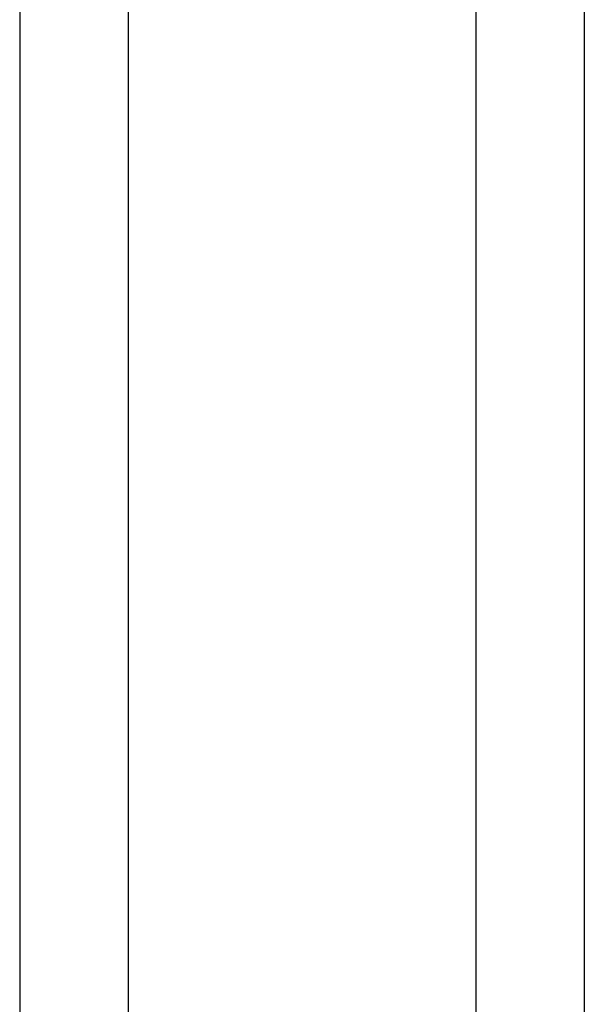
# Model space of a CAD drawing. Header units: inches. Extents: x 0.1 to 16.9, y 0.1 to 10.9.
# Tile 83 of 235: x 6.6525 to 6.7358, y 2.2836 to 2.4289. Entities that reach past the tile are written whole.
import ezdxf

# ---------------------------------------------------------------- set-up
doc = ezdxf.new("R2010")
doc.units = ezdxf.units.IN
doc.header["$MEASUREMENT"] = 0
doc.linetypes.add('PHANTOM', pattern=[0.5, 0.25, -0.05, 0.05, -0.05, 0.05, -0.05])

msp = doc.modelspace()

# ---------------------------------------------------------------- linework, layer by layer
at = {"color": 7, "linetype": 'Continuous', "lineweight": 25}
for p, q in [((6.6525, 2.81807), (6.6525, 2.22534)), ((6.73583, 2.81807), (6.73583, 2.22534)), ((6.6685, 2.81213), (6.6685, 2.23128)), ((6.71983, 2.81213), (6.71983, 2.23128))]:
    msp.add_line(p, q, dxfattribs=at)
at = {"color": 7, "linetype": 'PHANTOM', "lineweight": 18}
for p, q in [((6.6525, 2.81807), (6.6525, 2.22534)), ((6.6525, 2.81807), (6.6525, 2.22534)), ((6.6525, 2.81807), (6.6525, 2.22534)), ((6.73583, 2.81807), (6.73583, 2.22534)), ((6.73583, 2.81807), (6.73583, 2.22534)), ((6.73583, 2.81807), (6.73583, 2.22534)), ((6.6685, 2.81213), (6.6685, 2.23128)), ((6.6685, 2.81213), (6.6685, 2.23128)), ((6.6685, 2.81213), (6.6685, 2.23128)), ((6.71983, 2.81213), (6.71983, 2.23128)), ((6.71983, 2.81213), (6.71983, 2.23128)), ((6.71983, 2.81213), (6.71983, 2.23128))]:
    msp.add_line(p, q, dxfattribs=at)

doc.saveas('drawing.dxf')
